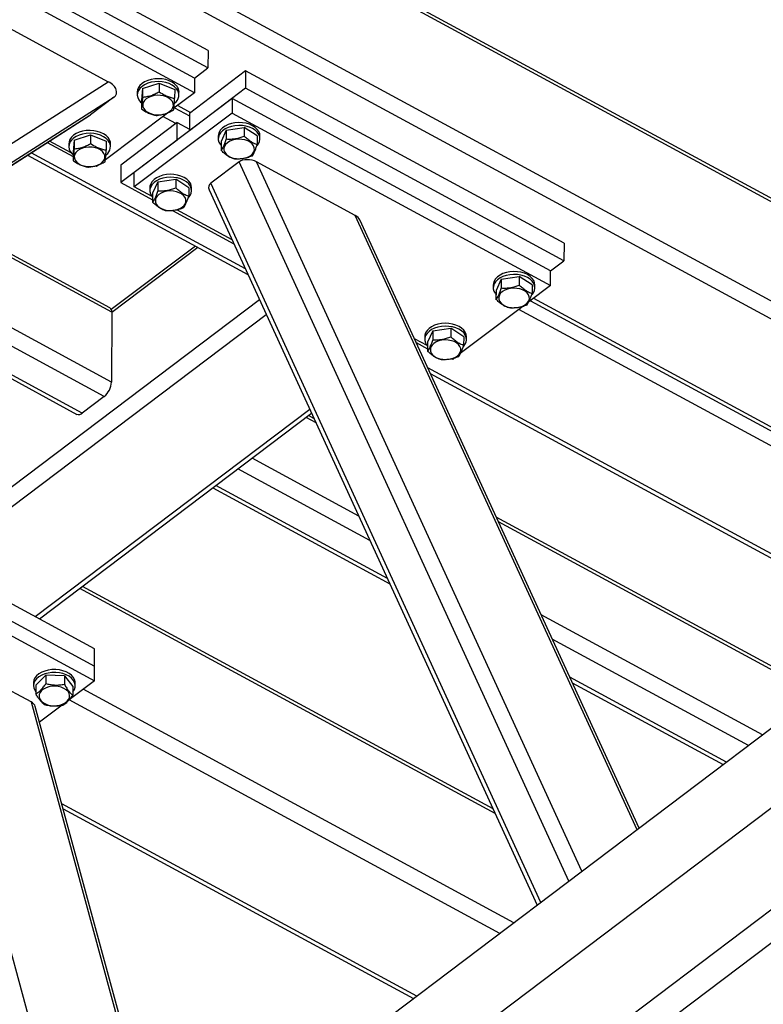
# Model space of a CAD drawing. Header units: millimetres. Extents: x 0 to 841, y 0 to 594.
# Tile 125 of 190: x 691 to 702, y 307 to 322. Entities that reach past the tile are written whole.
import ezdxf

# ---------------------------------------------------------------- set-up
doc = ezdxf.new("R2010")
doc.units = ezdxf.units.MM
doc.layers.add('TRAIT-FORT', color=4, linetype='Continuous', lineweight=25)

msp = doc.modelspace()

# ---------------------------------------------------------------- linework, layer by layer
at = {"layer": 'TRAIT-FORT', "color": 4, "linetype": 'Continuous', "lineweight": 25}
for p, q in [((755.288, 351.176), (686.454, 299.178)), ((754.118, 349.091), (640.007, 262.89)), ((754.114, 347.553), (640.003, 261.352)), ((754.331, 347.216), (640.221, 261.014)), ((692.837, 324.18), (705.185, 317.49)), ((705.19, 317.539), (694.06, 323.569)), ((693.572, 320.713), (688.771, 323.315)), ((691.016, 323.396), (705.179, 315.722)), ((691.684, 323.309), (705.181, 315.996)), ((693.777, 321.35), (691.061, 322.821)), ((693.776, 321.086), (691.024, 322.577)), ((693.573, 320.933), (690.955, 322.351)), ((690.725, 321.718), (692.273, 320.879)), ((693.777, 321.35), (693.776, 321.086)), ((694.344, 321.042), (693.496, 320.401)), ((693.573, 320.933), (693.776, 321.086)), ((694.344, 321.042), (694.343, 320.779)), ((699.146, 318.441), (694.344, 321.042)), ((693.573, 320.933), (693.572, 320.713)), ((682.847, 314.868), (692.273, 320.879)), ((692.789, 320.778), (692.774, 320.599)), ((692.789, 320.778), (692.788, 320.646)), ((692.789, 320.778), (693.039, 320.858)), ((693.039, 320.858), (693.039, 320.727)), ((693.039, 320.858), (693.274, 320.76)), ((693.274, 320.76), (693.273, 320.628)), ((694.343, 320.779), (693.495, 320.138)), ((699.145, 318.177), (694.343, 320.779)), ((682.847, 314.58), (692.355, 320.643)), ((692.355, 320.643), (692.005, 320.378)), ((694.141, 320.625), (692.665, 319.511)), ((692.71, 320.724), (692.709, 320.68)), ((692.774, 320.599), (692.773, 320.467)), ((693.572, 320.713), (693.262, 320.478)), ((693.338, 320.679), (693.338, 320.723)), ((694.141, 320.625), (694.14, 320.406)), ((698.942, 318.024), (694.141, 320.625)), ((693.27, 320.485), (693.496, 320.362)), ((693.319, 320.521), (693.514, 320.415)), ((682.847, 314.538), (692.005, 320.378)), ((682.847, 314.538), (691.995, 320.372)), ((693.164, 320.405), (692.229, 319.698)), ((694.14, 320.406), (692.665, 319.291)), ((693.293, 320.248), (693.097, 320.354)), ((693.496, 320.401), (693.495, 320.138)), ((694.14, 320.406), (698.942, 317.804)), ((693.311, 320.262), (692.463, 319.621)), ((693.311, 319.999), (693.311, 320.262)), ((693.311, 320.262), (693.495, 320.163)), ((694.052, 320.147), (694.324, 320.189)), ((694.324, 320.189), (694.324, 320.058)), ((694.518, 320.06), (694.324, 320.189)), ((691.756, 319.998), (692.006, 320.078)), ((692.006, 320.078), (692.006, 319.947)), ((692.006, 320.078), (692.241, 319.98)), ((693.932, 320.062), (693.932, 320.018)), ((694.052, 320.147), (693.974, 319.975)), ((694.052, 320.147), (694.051, 320.015)), ((694.518, 320.06), (694.518, 319.928)), ((694.56, 320.016), (694.56, 320.06)), ((691.35, 319.96), (691.741, 319.749)), ((691.712, 319.808), (691.387, 319.984)), ((691.677, 319.944), (691.677, 319.9)), ((691.756, 319.998), (691.741, 319.819)), ((691.756, 319.998), (691.756, 319.866)), ((692.241, 319.98), (692.241, 319.848)), ((692.305, 319.899), (692.306, 319.943)), ((693.311, 319.999), (692.463, 319.358)), ((693.974, 319.975), (693.973, 319.843)), ((691.054, 319.772), (694.379, 317.97)), ((694.34, 318.054), (691.108, 319.806)), ((691.741, 319.819), (691.741, 319.687)), ((692.097, 319.599), (692.082, 319.607)), ((692.132, 319.625), (692.097, 319.599)), ((692.463, 319.621), (692.463, 319.358)), ((694.244, 319.668), (693.82, 319.347)), ((699.221, 308.822), (694.244, 319.668)), ((695.997, 318.861), (694.509, 319.668)), ((699.417, 308.97), (694.509, 319.668)), ((692.665, 319.291), (692.665, 319.511)), ((693.019, 319.367), (693.292, 319.409)), ((693.292, 319.409), (693.291, 319.278)), ((693.486, 319.28), (693.292, 319.409)), ((692.463, 319.358), (692.941, 319.099)), ((692.934, 319.146), (692.665, 319.291)), ((692.899, 319.282), (692.899, 319.238)), ((693.019, 319.367), (692.941, 319.195)), ((693.019, 319.367), (693.019, 319.235)), ((693.486, 319.28), (693.485, 319.148)), ((693.528, 319.236), (693.528, 319.28)), ((698.797, 308.501), (693.82, 319.347)), ((692.941, 319.195), (692.941, 319.063)), ((693.792, 319.249), (698.743, 308.46)), ((692.325, 317.402), (689.629, 318.862)), ((692.296, 317.469), (689.672, 318.89)), ((693.243, 318.935), (694.166, 318.435)), ((694.139, 318.493), (693.304, 318.945)), ((700.248, 309.597), (695.997, 318.861)), ((700.277, 309.62), (696.068, 318.793)), ((693.586, 318.4), (692.318, 317.442)), ((692.325, 317.402), (693.621, 318.381)), ((699.146, 318.441), (699.145, 318.177)), ((692.322, 316.347), (688.733, 318.292)), ((692.211, 316.132), (688.5, 318.143)), ((698.942, 318.024), (699.145, 318.177)), ((698.199, 317.9), (698.471, 317.943)), ((698.471, 317.943), (698.471, 317.811)), ((698.665, 317.813), (698.471, 317.943)), ((698.942, 317.804), (698.942, 318.024)), ((688.081, 317.876), (691.798, 315.862)), ((691.879, 315.881), (688.135, 317.91)), ((698.079, 317.815), (698.079, 317.771)), ((698.199, 317.9), (698.121, 317.728)), ((698.199, 317.9), (698.198, 317.768)), ((698.942, 317.804), (698.615, 317.557)), ((698.665, 317.813), (698.665, 317.681)), ((698.707, 317.77), (698.707, 317.814)), ((698.121, 317.728), (698.12, 317.596)), ((689.453, 313.742), (694.552, 317.593)), ((698.523, 317.488), (697.582, 316.777)), ((698.639, 317.576), (703.907, 314.722)), ((698.688, 317.612), (703.925, 314.775)), ((689.686, 313.616), (694.655, 317.37)), ((692.325, 317.402), (692.322, 316.347)), ((703.704, 314.608), (698.466, 317.445)), ((697.046, 317.035), (697.046, 316.991)), ((697.166, 317.12), (697.088, 316.948)), ((697.166, 317.12), (697.438, 317.163)), ((697.166, 317.12), (697.166, 316.988)), ((697.438, 317.163), (697.438, 317.031)), ((697.633, 317.033), (697.438, 317.163)), ((697.633, 317.033), (697.632, 316.901)), ((697.675, 316.99), (697.675, 317.034)), ((697.081, 316.899), (696.89, 317.002)), ((696.916, 316.945), (697.088, 316.852)), ((697.088, 316.948), (697.088, 316.816)), ((697.467, 316.69), (697.45, 316.699)), ((697.49, 316.708), (697.467, 316.69)), ((702.45, 313.661), (697.091, 316.564)), ((697.129, 316.48), (702.432, 313.608)), ((692.211, 316.132), (691.879, 315.881)), ((691.17, 312.812), (695.311, 315.94)), ((691.234, 312.777), (695.339, 315.878)), ((695.374, 315.801), (695.294, 315.844)), ((695.406, 315.732), (695.255, 315.814)), ((696.051, 314.327), (694.441, 315.199)), ((696.219, 313.96), (694.228, 315.039)), ((693.848, 314.752), (696.52, 313.304)), ((696.482, 313.387), (693.896, 314.788)), ((702.642, 311.864), (698.125, 314.311)), ((702.625, 311.821), (698.156, 314.242)), ((692.065, 312.327), (688.791, 314.101)), ((688.79, 313.837), (692.064, 312.063)), ((688.79, 313.618), (692.063, 311.844)), ((698.108, 309.843), (691.844, 313.237)), ((698.077, 309.912), (691.883, 313.267)), ((702.141, 311.027), (698.801, 312.837)), ((701.928, 310.867), (698.969, 312.47)), ((692.064, 312.063), (692.065, 312.327)), ((691.107, 311.525), (689.781, 312.243)), ((692.063, 311.844), (692.064, 312.063)), ((691.179, 311.778), (691.332, 311.928)), ((691.332, 311.928), (691.332, 311.797)), ((691.612, 311.918), (691.332, 311.928)), ((691.612, 311.918), (691.612, 311.787)), ((691.612, 311.918), (691.739, 311.758)), ((692.063, 311.844), (691.683, 311.557)), ((701.597, 310.616), (699.232, 311.897)), ((691.145, 311.813), (691.145, 311.769)), ((691.179, 311.778), (691.179, 311.647)), ((691.739, 311.758), (691.739, 311.627)), ((691.774, 311.767), (691.774, 311.811)), ((698.391, 308.195), (691.893, 311.715)), ((699.271, 311.814), (701.548, 310.58)), ((698.178, 308.034), (691.681, 311.554)), ((689.779, 311.516), (692, 303.367)), ((691.107, 311.525), (693.103, 304.2)), ((693.14, 304.228), (691.17, 311.455)), ((691.575, 311.475), (691.235, 311.218)), ((696.924, 307.087), (691.57, 309.988)), ((691.59, 309.914), (696.876, 307.05))]:
    msp.add_line(p, q, dxfattribs=at)
at = {"layer": 'TRAIT-FORT', "color": 4, "linetype": 'Continuous', "lineweight": 25, "flags": 128}
for points in [[(693.303, 320.815), (693.273, 320.845), (693.235, 320.872), (693.19, 320.894), (693.139, 320.91), (693.085, 320.92), (693.029, 320.924), (692.973, 320.922), (692.919, 320.913), (692.867, 320.898), (692.821, 320.877), (692.782, 320.852), (692.75, 320.822), (692.727, 320.789), (692.713, 320.754), (692.71, 320.724)], [(693.303, 320.771), (693.273, 320.802), (693.235, 320.828), (693.19, 320.85), (693.139, 320.866), (693.085, 320.876), (693.029, 320.88), (692.973, 320.878), (692.918, 320.869), (692.867, 320.854), (692.821, 320.833), (692.781, 320.808), (692.75, 320.778), (692.727, 320.745), (692.713, 320.71), (692.71, 320.674), (692.716, 320.639), (692.733, 320.604), (692.758, 320.572), (692.774, 320.558)], [(693.149, 320.649), (693.106, 320.663), (693.06, 320.671), (693.012, 320.673), (692.964, 320.668), (692.919, 320.657), (692.878, 320.641), (692.844, 320.619), (692.818, 320.593), (692.801, 320.564), (692.793, 320.534), (692.795, 320.503), (692.808, 320.473), (692.83, 320.446), (692.86, 320.422), (692.897, 320.402), (692.94, 320.388), (692.987, 320.38), (693.035, 320.378), (693.083, 320.383), (693.128, 320.394), (693.168, 320.411), (693.202, 320.432), (693.229, 320.458), (693.246, 320.487), (693.254, 320.517), (693.251, 320.548), (693.239, 320.578), (693.217, 320.605), (693.187, 320.63), (693.149, 320.649)], [(694.56, 320.06), (694.556, 320.092), (694.543, 320.127), (694.519, 320.16), (694.487, 320.19), (694.447, 320.215), (694.401, 320.236), (694.35, 320.251), (694.295, 320.26), (694.239, 320.262), (694.183, 320.258), (694.129, 320.248), (694.079, 320.231), (694.034, 320.21), (693.996, 320.183), (693.966, 320.153), (693.945, 320.119), (693.934, 320.084), (693.932, 320.062)], [(694.518, 319.917), (694.538, 319.942), (694.554, 319.977), (694.56, 320.012), (694.556, 320.048), (694.542, 320.083), (694.519, 320.116), (694.487, 320.146), (694.447, 320.171), (694.401, 320.192), (694.349, 320.207), (694.295, 320.216), (694.239, 320.218), (694.183, 320.214), (694.129, 320.204), (694.078, 320.188), (694.034, 320.166), (693.996, 320.139), (693.966, 320.109), (693.945, 320.075), (693.934, 320.04), (693.932, 320.004), (693.941, 319.968), (693.941, 319.968)], [(692.271, 320.035), (692.24, 320.065), (692.202, 320.092), (692.157, 320.114), (692.107, 320.13), (692.053, 320.14), (691.997, 320.144), (691.941, 320.142), (691.886, 320.133), (691.835, 320.118), (691.789, 320.097), (691.749, 320.072), (691.717, 320.042), (691.694, 320.009), (691.681, 319.974), (691.677, 319.944)], [(692.27, 319.991), (692.24, 320.022), (692.202, 320.048), (692.157, 320.07), (692.107, 320.086), (692.053, 320.096), (691.997, 320.1), (691.94, 320.098), (691.886, 320.089), (691.835, 320.074), (691.789, 320.053), (691.749, 320.028), (691.717, 319.998), (691.694, 319.965), (691.681, 319.93), (691.677, 319.894), (691.684, 319.859), (691.7, 319.824), (691.726, 319.792), (691.741, 319.778)], [(694.079, 319.762), (694.116, 319.742), (694.158, 319.727), (694.205, 319.718), (694.253, 319.716), (694.301, 319.72), (694.346, 319.73), (694.387, 319.747), (694.422, 319.768), (694.449, 319.793), (694.467, 319.822), (694.476, 319.852), (694.474, 319.883), (694.463, 319.913), (694.442, 319.941), (694.412, 319.965), (694.375, 319.985), (694.333, 320), (694.286, 320.009), (694.238, 320.011), (694.19, 320.007), (694.145, 319.996), (694.104, 319.98), (694.069, 319.959), (694.042, 319.933), (694.024, 319.905), (694.015, 319.875), (694.017, 319.844), (694.029, 319.814), (694.05, 319.786), (694.079, 319.762)], [(692.117, 319.869), (692.074, 319.883), (692.027, 319.891), (691.979, 319.893), (691.931, 319.888), (691.886, 319.877), (691.846, 319.861), (691.812, 319.839), (691.785, 319.813), (691.768, 319.784), (691.76, 319.754), (691.763, 319.723), (691.775, 319.693), (691.797, 319.666), (691.827, 319.642), (691.865, 319.622), (691.908, 319.608), (691.954, 319.6), (692.002, 319.598), (692.05, 319.603), (692.095, 319.614), (692.136, 319.631), (692.17, 319.652), (692.196, 319.678), (692.214, 319.707), (692.221, 319.737), (692.219, 319.768), (692.206, 319.798), (692.184, 319.825), (692.154, 319.85), (692.117, 319.869)], [(693.941, 319.968), (693.96, 319.934), (693.973, 319.917)], [(693.528, 319.28), (693.524, 319.312), (693.51, 319.347), (693.487, 319.38), (693.455, 319.41), (693.415, 319.435), (693.368, 319.456), (693.317, 319.471), (693.262, 319.48), (693.206, 319.482), (693.15, 319.478), (693.096, 319.468), (693.046, 319.451), (693.001, 319.43), (692.963, 319.403), (692.933, 319.373), (692.912, 319.339), (692.901, 319.304), (692.899, 319.282)], [(693.486, 319.137), (693.505, 319.162), (693.521, 319.197), (693.528, 319.232), (693.524, 319.268), (693.51, 319.303), (693.487, 319.336), (693.454, 319.366), (693.415, 319.391), (693.368, 319.412), (693.317, 319.427), (693.262, 319.436), (693.206, 319.438), (693.15, 319.434), (693.096, 319.424), (693.046, 319.408), (693.001, 319.386), (692.963, 319.359), (692.933, 319.329), (692.912, 319.295), (692.901, 319.26), (692.9, 319.224), (692.909, 319.188), (692.909, 319.188)], [(692.909, 319.188), (692.927, 319.154), (692.941, 319.137)], [(693.047, 318.982), (693.083, 318.962), (693.126, 318.947), (693.172, 318.938), (693.22, 318.936), (693.268, 318.94), (693.313, 318.95), (693.354, 318.967), (693.389, 318.988), (693.416, 319.013), (693.435, 319.042), (693.443, 319.072), (693.442, 319.103), (693.43, 319.133), (693.409, 319.161), (693.379, 319.185), (693.343, 319.205), (693.3, 319.22), (693.254, 319.229), (693.206, 319.231), (693.158, 319.227), (693.113, 319.216), (693.072, 319.2), (693.037, 319.179), (693.01, 319.153), (692.991, 319.125), (692.983, 319.095), (692.984, 319.064), (692.996, 319.034), (693.017, 319.006), (693.047, 318.982)], [(698.707, 317.814), (698.703, 317.846), (698.689, 317.881), (698.666, 317.913), (698.634, 317.943), (698.594, 317.969), (698.548, 317.989), (698.496, 318.004), (698.442, 318.013), (698.386, 318.015), (698.33, 318.011), (698.276, 318.001), (698.225, 317.985), (698.181, 317.963), (698.143, 317.936), (698.113, 317.906), (698.092, 317.872), (698.081, 317.837), (698.079, 317.815)], [(698.665, 317.67), (698.685, 317.695), (698.701, 317.73), (698.707, 317.766), (698.703, 317.802), (698.689, 317.837), (698.666, 317.869), (698.634, 317.899), (698.594, 317.925), (698.548, 317.945), (698.496, 317.96), (698.442, 317.969), (698.385, 317.971), (698.329, 317.967), (698.275, 317.957), (698.225, 317.941), (698.181, 317.919), (698.143, 317.892), (698.113, 317.862), (698.092, 317.829), (698.08, 317.793), (698.079, 317.757), (698.088, 317.722), (698.088, 317.722)], [(698.088, 317.722), (698.107, 317.688), (698.12, 317.671)], [(698.226, 317.515), (698.263, 317.495), (698.305, 317.48), (698.352, 317.472), (698.4, 317.469), (698.448, 317.473), (698.493, 317.484), (698.534, 317.5), (698.569, 317.521), (698.596, 317.547), (698.614, 317.575), (698.623, 317.606), (698.621, 317.636), (698.609, 317.666), (698.588, 317.694), (698.559, 317.719), (698.522, 317.739), (698.48, 317.753), (698.433, 317.762), (698.385, 317.764), (698.337, 317.76), (698.292, 317.75), (698.251, 317.733), (698.216, 317.712), (698.189, 317.687), (698.171, 317.658), (698.162, 317.628), (698.164, 317.597), (698.175, 317.567), (698.196, 317.539), (698.226, 317.515)], [(697.675, 317.034), (697.671, 317.066), (697.657, 317.101), (697.634, 317.133), (697.601, 317.163), (697.562, 317.189), (697.515, 317.209), (697.464, 317.224), (697.409, 317.233), (697.353, 317.235), (697.297, 317.231), (697.243, 317.221), (697.193, 317.205), (697.148, 317.183), (697.11, 317.156), (697.08, 317.126), (697.059, 317.092), (697.048, 317.057), (697.046, 317.035)], [(697.633, 316.89), (697.652, 316.915), (697.668, 316.95), (697.674, 316.986), (697.671, 317.022), (697.657, 317.057), (697.633, 317.089), (697.601, 317.119), (697.561, 317.145), (697.515, 317.165), (697.464, 317.18), (697.409, 317.189), (697.353, 317.191), (697.297, 317.187), (697.243, 317.177), (697.193, 317.161), (697.148, 317.139), (697.11, 317.112), (697.08, 317.082), (697.059, 317.049), (697.048, 317.013), (697.047, 316.977), (697.056, 316.942), (697.056, 316.942)], [(697.056, 316.942), (697.074, 316.908), (697.088, 316.891)], [(697.193, 316.735), (697.23, 316.715), (697.273, 316.7), (697.319, 316.692), (697.367, 316.689), (697.415, 316.693), (697.46, 316.704), (697.501, 316.72), (697.536, 316.741), (697.563, 316.767), (697.581, 316.795), (697.59, 316.826), (697.588, 316.856), (697.577, 316.886), (697.556, 316.914), (697.526, 316.939), (697.489, 316.959), (697.447, 316.973), (697.401, 316.982), (697.353, 316.984), (697.305, 316.98), (697.259, 316.97), (697.218, 316.953), (697.184, 316.932), (697.156, 316.907), (697.138, 316.878), (697.13, 316.848), (697.131, 316.817), (697.143, 316.787), (697.164, 316.759), (697.193, 316.735)], [(691.315, 311.991), (691.268, 311.972), (691.226, 311.947), (691.192, 311.919), (691.167, 311.887), (691.151, 311.852), (691.145, 311.816), (691.145, 311.813)], [(691.774, 311.811), (691.773, 311.826), (691.764, 311.862), (691.745, 311.896), (691.717, 311.927), (691.681, 311.955), (691.637, 311.978), (691.588, 311.995), (691.535, 312.007), (691.479, 312.013), (691.423, 312.012), (691.368, 312.005), (691.315, 311.991)], [(691.315, 311.947), (691.268, 311.928), (691.226, 311.904), (691.192, 311.875), (691.167, 311.843), (691.151, 311.808), (691.145, 311.772), (691.149, 311.736), (691.163, 311.701), (691.179, 311.678)], [(691.739, 311.676), (691.74, 311.678), (691.761, 311.711), (691.772, 311.746), (691.773, 311.782), (691.764, 311.818), (691.745, 311.852), (691.717, 311.883), (691.68, 311.911), (691.637, 311.934), (691.588, 311.952), (691.535, 311.963), (691.479, 311.969), (691.423, 311.968), (691.367, 311.961), (691.315, 311.947)], [(691.266, 311.695), (691.244, 311.668), (691.231, 311.638), (691.228, 311.607), (691.236, 311.577), (691.253, 311.548), (691.279, 311.522), (691.313, 311.5), (691.354, 311.483), (691.399, 311.472), (691.446, 311.467), (691.495, 311.469), (691.541, 311.477), (691.584, 311.49), (691.622, 311.51), (691.652, 311.534), (691.674, 311.561), (691.687, 311.591), (691.689, 311.622), (691.682, 311.652), (691.665, 311.681), (691.638, 311.707), (691.604, 311.729), (691.564, 311.746), (691.519, 311.757), (691.471, 311.762), (691.423, 311.76), (691.377, 311.753), (691.334, 311.739), (691.296, 311.719), (691.266, 311.695)]]:
    msp.add_lwpolyline(points, dxfattribs=at)
at = {"layer": 'TRAIT-FORT', "color": 4, "linetype": 'Continuous', "lineweight": 25}
for centre, radius, start, end in [((693.189, 320.678), 0.147, 304.4001, 39.4274), ((693.193, 320.72), 0.146, 0.8468, 40.5607), ((692.16, 319.94), 0.146, 0.8468, 40.5607), ((692.157, 319.898), 0.147, 304.4001, 39.4274), ((692.254, 317.411), 0.0712, 352.4354, 54.228), ((692.021, 316.366), 0.301, 309.0289, 356.4481), ((691.824, 315.932), 0.0745, 249.0032, 317.2109)]:
    msp.add_arc(centre, radius, start, end, dxfattribs=at)
for centre, major_axis, ratio, start_param, end_param in [((692.126, 320.767), (0.27, -0.066), 0.567683, 5.849323, 7.42012), ((691.776, 320.503), (0.27, -0.066), 0.567683, 5.785213, 5.849323), ((694.398, 319.584), (0.189, -0.03), 0.605093, 1.043791, 2.614587), ((693.974, 319.264), (0.189, -0.03), 0.605093, 2.614587, 3.525152), ((695.886, 318.778), (0.189, -0.03), 0.605093, 0.38356, 1.043791), ((690.996, 311.441), (0.177, -0.01), 0.632238, 0.207141, 0.928636)]:
    msp.add_ellipse(centre, major_axis=major_axis, ratio=ratio, start_param=start_param, end_param=end_param, dxfattribs=at)
for points, knots in [([(692.788, 320.646), (692.787, 320.626), (692.784, 320.584), (692.78, 320.534), (692.777, 320.495), (692.774, 320.476), (692.773, 320.467)], [0, 0, 0, 0, 0.264605, 0.534948, 0.765343, 1, 1, 1, 1]), ([(692.788, 320.646), (692.81, 320.648), (692.854, 320.653), (692.919, 320.67), (692.981, 320.695), (693.019, 320.716), (693.039, 320.727)], [0, 0, 0, 0, 0.264605, 0.534948, 0.765343, 1, 1, 1, 1]), ([(693.039, 320.727), (693.068, 320.708), (693.118, 320.676), (693.19, 320.647), (693.238, 320.634), (693.266, 320.63), (693.273, 320.628)], [0, 0, 0, 0, 0.385549, 0.637642, 0.896546, 1, 1, 1, 1]), ([(693.258, 320.449), (693.26, 320.46), (693.262, 320.482), (693.266, 320.525), (693.27, 320.575), (693.272, 320.61), (693.273, 320.628)], [0, 0, 0, 0, 0.264605, 0.534948, 0.765343, 1, 1, 1, 1]), ([(692.773, 320.467), (692.803, 320.448), (692.853, 320.416), (692.924, 320.387), (692.973, 320.375), (693, 320.37), (693.008, 320.369)], [0, 0, 0, 0, 0.3855495, 0.6376419, 0.8965462, 1, 1, 1, 1]), ([(693.258, 320.449), (693.237, 320.438), (693.193, 320.414), (693.128, 320.389), (693.066, 320.374), (693.027, 320.371), (693.008, 320.369)], [0, 0, 0, 0, 0.264605, 0.534948, 0.765343, 1, 1, 1, 1]), ([(694.051, 320.015), (694.045, 319.995), (694.031, 319.956), (694.011, 319.907), (693.991, 319.87), (693.979, 319.852), (693.973, 319.843)], [0, 0, 0, 0, 0.264605, 0.534948, 0.765343, 1, 1, 1, 1]), ([(694.051, 320.015), (694.075, 320.014), (694.123, 320.012), (694.194, 320.019), (694.261, 320.035), (694.303, 320.05), (694.324, 320.058)], [0, 0, 0, 0, 0.264605, 0.534948, 0.765343, 1, 1, 1, 1]), ([(694.518, 319.928), (694.493, 319.938), (694.452, 319.954), (694.393, 319.995), (694.353, 320.029), (694.33, 320.051), (694.324, 320.058)], [0, 0, 0, 0, 0.385549, 0.637642, 0.896546, 1, 1, 1, 1]), ([(691.756, 319.866), (691.755, 319.846), (691.752, 319.804), (691.748, 319.754), (691.744, 319.715), (691.742, 319.696), (691.741, 319.687)], [0, 0, 0, 0, 0.264605, 0.534948, 0.765343, 1, 1, 1, 1]), ([(691.756, 319.866), (691.778, 319.868), (691.821, 319.873), (691.886, 319.89), (691.949, 319.915), (691.987, 319.936), (692.006, 319.947)], [0, 0, 0, 0, 0.264605, 0.534948, 0.765343, 1, 1, 1, 1]), ([(692.006, 319.947), (692.036, 319.928), (692.085, 319.896), (692.157, 319.867), (692.205, 319.854), (692.233, 319.85), (692.241, 319.848)], [0, 0, 0, 0, 0.385549, 0.637642, 0.896546, 1, 1, 1, 1]), ([(694.44, 319.756), (694.447, 319.766), (694.46, 319.786), (694.481, 319.828), (694.5, 319.876), (694.512, 319.91), (694.518, 319.928)], [0, 0, 0, 0, 0.2646049, 0.5349477, 0.7653431, 1, 1, 1, 1]), ([(692.226, 319.669), (692.227, 319.68), (692.23, 319.702), (692.234, 319.745), (692.237, 319.795), (692.24, 319.83), (692.241, 319.848)], [0, 0, 0, 0, 0.264605, 0.534948, 0.765343, 1, 1, 1, 1]), ([(694.167, 319.713), (694.143, 319.723), (694.102, 319.739), (694.043, 319.78), (694.003, 319.814), (693.98, 319.837), (693.973, 319.843)], [0, 0, 0, 0, 0.385549, 0.637642, 0.896546, 1, 1, 1, 1]), ([(694.44, 319.756), (694.416, 319.747), (694.368, 319.73), (694.298, 319.716), (694.23, 319.71), (694.188, 319.712), (694.167, 319.713)], [0, 0, 0, 0, 0.264605, 0.534948, 0.765343, 1, 1, 1, 1]), ([(691.741, 319.687), (691.771, 319.668), (691.82, 319.636), (691.892, 319.607), (691.94, 319.595), (691.968, 319.59), (691.976, 319.589)], [0, 0, 0, 0, 0.3855495, 0.6376419, 0.8965462, 1, 1, 1, 1]), ([(692.226, 319.669), (692.204, 319.658), (692.16, 319.634), (692.095, 319.609), (692.033, 319.594), (691.995, 319.591), (691.976, 319.589)], [0, 0, 0, 0, 0.264605, 0.534948, 0.765343, 1, 1, 1, 1]), ([(693.019, 319.235), (693.043, 319.234), (693.09, 319.232), (693.161, 319.239), (693.229, 319.255), (693.27, 319.27), (693.291, 319.278)], [0, 0, 0, 0, 0.264605, 0.534948, 0.765343, 1, 1, 1, 1]), ([(693.485, 319.148), (693.461, 319.158), (693.42, 319.174), (693.361, 319.215), (693.321, 319.249), (693.298, 319.271), (693.291, 319.278)], [0, 0, 0, 0, 0.385549, 0.637642, 0.896546, 1, 1, 1, 1]), ([(693.019, 319.235), (693.012, 319.215), (692.998, 319.176), (692.978, 319.127), (692.959, 319.09), (692.947, 319.072), (692.941, 319.063)], [0, 0, 0, 0, 0.264605, 0.534948, 0.765343, 1, 1, 1, 1]), ([(693.407, 318.976), (693.414, 318.986), (693.428, 319.006), (693.448, 319.048), (693.467, 319.096), (693.479, 319.13), (693.485, 319.148)], [0, 0, 0, 0, 0.2646049, 0.5349477, 0.7653431, 1, 1, 1, 1]), ([(693.135, 318.933), (693.11, 318.943), (693.069, 318.959), (693.01, 319), (692.97, 319.034), (692.947, 319.057), (692.941, 319.063)], [0, 0, 0, 0, 0.385549, 0.637642, 0.896546, 1, 1, 1, 1]), ([(693.407, 318.976), (693.384, 318.967), (693.336, 318.95), (693.265, 318.936), (693.197, 318.93), (693.156, 318.932), (693.135, 318.933)], [0, 0, 0, 0, 0.264605, 0.534948, 0.765343, 1, 1, 1, 1]), ([(698.198, 317.768), (698.222, 317.767), (698.27, 317.765), (698.34, 317.772), (698.408, 317.788), (698.45, 317.803), (698.471, 317.811)], [0, 0, 0, 0, 0.264605, 0.534948, 0.765343, 1, 1, 1, 1]), ([(698.665, 317.681), (698.64, 317.691), (698.599, 317.707), (698.54, 317.748), (698.5, 317.782), (698.477, 317.805), (698.471, 317.811)], [0, 0, 0, 0, 0.385549, 0.637642, 0.896546, 1, 1, 1, 1]), ([(698.198, 317.768), (698.192, 317.749), (698.178, 317.709), (698.157, 317.66), (698.138, 317.623), (698.126, 317.605), (698.12, 317.596)], [0, 0, 0, 0, 0.264605, 0.534948, 0.765343, 1, 1, 1, 1]), ([(698.587, 317.509), (698.593, 317.519), (698.607, 317.54), (698.627, 317.581), (698.647, 317.629), (698.659, 317.664), (698.665, 317.681)], [0, 0, 0, 0, 0.2646049, 0.5349477, 0.7653431, 1, 1, 1, 1]), ([(698.314, 317.467), (698.29, 317.476), (698.249, 317.493), (698.189, 317.533), (698.15, 317.568), (698.127, 317.59), (698.12, 317.596)], [0, 0, 0, 0, 0.385549, 0.637642, 0.896546, 1, 1, 1, 1]), ([(698.587, 317.509), (698.563, 317.501), (698.515, 317.483), (698.444, 317.469), (698.377, 317.464), (698.335, 317.466), (698.314, 317.467)], [0, 0, 0, 0, 0.264605, 0.534948, 0.765343, 1, 1, 1, 1]), ([(697.166, 316.988), (697.189, 316.987), (697.237, 316.985), (697.308, 316.992), (697.376, 317.008), (697.417, 317.023), (697.438, 317.031)], [0, 0, 0, 0, 0.264605, 0.534948, 0.765343, 1, 1, 1, 1]), ([(697.632, 316.901), (697.608, 316.911), (697.567, 316.927), (697.507, 316.968), (697.468, 317.002), (697.445, 317.025), (697.438, 317.031)], [0, 0, 0, 0, 0.385549, 0.637642, 0.896546, 1, 1, 1, 1]), ([(697.166, 316.988), (697.159, 316.969), (697.145, 316.929), (697.125, 316.88), (697.105, 316.843), (697.094, 316.825), (697.088, 316.816)], [0, 0, 0, 0, 0.264605, 0.534948, 0.765343, 1, 1, 1, 1]), ([(697.554, 316.729), (697.561, 316.739), (697.575, 316.76), (697.595, 316.801), (697.614, 316.849), (697.626, 316.884), (697.632, 316.901)], [0, 0, 0, 0, 0.2646049, 0.5349477, 0.7653431, 1, 1, 1, 1]), ([(697.282, 316.687), (697.257, 316.696), (697.216, 316.713), (697.157, 316.753), (697.117, 316.788), (697.094, 316.81), (697.088, 316.816)], [0, 0, 0, 0, 0.385549, 0.637642, 0.896546, 1, 1, 1, 1]), ([(697.554, 316.729), (697.53, 316.721), (697.483, 316.703), (697.412, 316.689), (697.344, 316.684), (697.303, 316.686), (697.282, 316.687)], [0, 0, 0, 0, 0.264605, 0.534948, 0.765343, 1, 1, 1, 1]), ([(691.179, 311.647), (691.198, 311.659), (691.231, 311.68), (691.277, 311.726), (691.309, 311.765), (691.327, 311.79), (691.332, 311.797)], [0, 0, 0, 0, 0.3855495, 0.6376419, 0.8965462, 1, 1, 1, 1]), ([(691.612, 311.787), (691.588, 311.783), (691.539, 311.775), (691.466, 311.774), (691.396, 311.782), (691.354, 311.792), (691.332, 311.797)], [0, 0, 0, 0, 0.264605, 0.534948, 0.765343, 1, 1, 1, 1]), ([(691.612, 311.787), (691.623, 311.768), (691.645, 311.73), (691.678, 311.685), (691.71, 311.65), (691.729, 311.634), (691.739, 311.627)], [0, 0, 0, 0, 0.264605, 0.534948, 0.765343, 1, 1, 1, 1]), ([(691.306, 311.487), (691.295, 311.496), (691.273, 311.514), (691.24, 311.552), (691.208, 311.597), (691.189, 311.63), (691.179, 311.647)], [0, 0, 0, 0, 0.264605, 0.534948, 0.765343, 1, 1, 1, 1]), ([(691.586, 311.477), (691.605, 311.489), (691.638, 311.509), (691.684, 311.556), (691.716, 311.595), (691.734, 311.619), (691.739, 311.627)], [0, 0, 0, 0, 0.385549, 0.637642, 0.896546, 1, 1, 1, 1]), ([(691.306, 311.487), (691.33, 311.481), (691.379, 311.469), (691.452, 311.463), (691.522, 311.466), (691.564, 311.473), (691.586, 311.477)], [0, 0, 0, 0, 0.264605, 0.534948, 0.765343, 1, 1, 1, 1])]:
    msp.add_open_spline(points, degree=3, knots=knots, dxfattribs=at)

doc.saveas('drawing.dxf')
